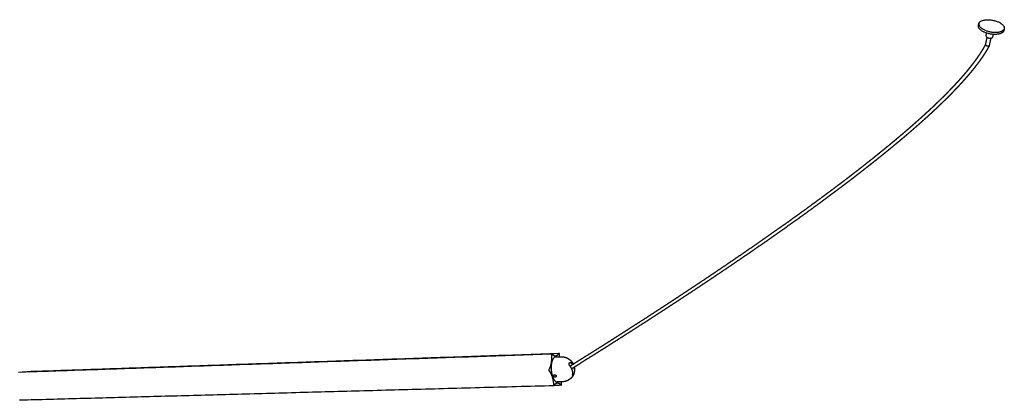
# Model space of a CAD drawing. Header units: millimetres. Extents: x 4502 to 7904, y 1635 to 3214.
# Tile 8 of 8: x 7235 to 7904, y 2635 to 2893. Entities that reach past the tile are written whole.
import ezdxf

# ---------------------------------------------------------------- set-up
doc = ezdxf.new("R2010")
doc.units = ezdxf.units.MM
doc.layers.add('Make2D$Visible$Curvas', color=7, linetype='Continuous')

msp = doc.modelspace()

# ---------------------------------------------------------------- linework, layer by layer
at = {"layer": 'Make2D$Visible$Curvas', "color": 7, "lineweight": -3}
for points, weights, degree, knots in [([(7886.58, 2890.6), (7886.62, 2890.83), (7886.73, 2891.05), (7888.57, 2894.72), (7896.99, 2892.6), (7904.58, 2890.69), (7903.8, 2887.19)], [2282.57865214, 2330.44826771, 2387.47532139, 1693.37070801, 2390.56594755, 1740.14616482, 2283.11814581], 2, [-31.870346, -31.870346, -31.870346, -30.630528, -30.630528, -15.315264, -15.315264, -1.148833, -1.148833, -1.148833]), ([(7903.34, 2885.33), (7901.54, 2881.6), (7893.04, 2883.76), (7885.51, 2885.66), (7886.26, 2889.16)], [2380.0315737, 1677.76574687, 2376.94094755, 1739.85339969, 2283.53506984], 2, [-61.261057, -61.261057, -61.261057, -45.945793, -45.945793, -31.870346, -31.870346, -31.870346]), ([(7886.58, 2890.6), (7885.82, 2887.11), (7893.36, 2885.2), (7898.94, 2883.79), (7902.25, 2885.47)], [2282.57901427, 1739.12237014, 2375.94094755, 1865.58213839, 2102.25049901], 2, [31.870341, 31.870341, 31.870341, 45.945793, 45.945793, 57.129764, 57.129764, 57.129764]), ([(7891.41, 2882.14), (7891.2, 2881.19), (7893.27, 2880.72), (7895.34, 2880.25), (7895.78, 2881.15)], [2389.11592298, 1735.3973766, 2386.31988495, 1734.0595853, 2387.17091579], 2, [0.284676, 0.284676, 0.284676, 4.069329, 4.069329, 7.853982, 7.853982, 7.853982]), ([(7608.74, 2657.98), (7612.76, 2660.49), (7616.79, 2663.02), (7620.83, 2665.56), (7625.38, 2668.42), (7629.95, 2671.31), (7634.53, 2674.21), (7639, 2677.05), (7643.49, 2679.91), (7648, 2682.8), (7652.4, 2685.61), (7656.81, 2688.45), (7661.23, 2691.31), (7665.54, 2694.1), (7669.87, 2696.91), (7674.21, 2699.74), (7678.44, 2702.51), (7682.68, 2705.29), (7686.92, 2708.1), (7691.07, 2710.83), (7695.22, 2713.58), (7699.37, 2716.36), (7703.42, 2719.06), (7707.47, 2721.78), (7711.53, 2724.52), (7715.48, 2727.19), (7719.44, 2729.88), (7723.4, 2732.58), (7727.25, 2735.21), (7731.1, 2737.87), (7734.96, 2740.54), (7738.71, 2743.13), (7742.45, 2745.74), (7746.2, 2748.38), (7749.84, 2750.93), (7753.48, 2753.51), (7757.12, 2756.1), (7760.64, 2758.61), (7764.17, 2761.14), (7767.69, 2763.69), (7771.1, 2766.16), (7774.51, 2768.65), (7777.92, 2771.16), (7781.21, 2773.58), (7784.49, 2776.02), (7787.78, 2778.48), (7789.36, 2779.67), (7790.94, 2780.86), (7792.52, 2782.06), (7794.11, 2783.25), (7795.69, 2784.46), (7797.27, 2785.66), (7798.79, 2786.83), (7800.31, 2787.99), (7801.83, 2789.16), (7803.35, 2790.33), (7804.87, 2791.51), (7806.38, 2792.7), (7807.84, 2793.83), (7809.29, 2794.97), (7810.74, 2796.12), (7812.2, 2797.26), (7813.65, 2798.41), (7815.1, 2799.57), (7816.49, 2800.68), (7817.88, 2801.79), (7819.26, 2802.91), (7820.65, 2804.03), (7822.04, 2805.16), (7823.42, 2806.29), (7824.74, 2807.37), (7826.06, 2808.45), (7827.38, 2809.54), (7828.7, 2810.63), (7830.01, 2811.73), (7831.33, 2812.83), (7832.58, 2813.88), (7833.83, 2814.94), (7835.08, 2816), (7836.33, 2817.07), (7837.57, 2818.13), (7838.81, 2819.21), (7840, 2820.23), (7841.18, 2821.26), (7842.35, 2822.29), (7843.53, 2823.32), (7844.7, 2824.36), (7845.87, 2825.4), (7846.98, 2826.39), (7848.09, 2827.39), (7849.19, 2828.39), (7850.3, 2829.39), (7851.4, 2830.4), (7852.49, 2831.42), (7853.02, 2831.9), (7853.54, 2832.39), (7854.07, 2832.88), (7854.59, 2833.37), (7855.12, 2833.86), (7855.64, 2834.35), (7856.15, 2834.83), (7856.65, 2835.31), (7857.16, 2835.79), (7857.66, 2836.27), (7858.17, 2836.75), (7858.67, 2837.24), (7859.16, 2837.71), (7859.65, 2838.18), (7860.13, 2838.65), (7860.62, 2839.13), (7861.1, 2839.6), (7861.59, 2840.08), (7862.53, 2841), (7863.46, 2841.93), (7864.39, 2842.86), (7864.84, 2843.32), (7865.29, 2843.77), (7865.74, 2844.23), (7866.19, 2844.69), (7866.64, 2845.14), (7867.08, 2845.6), (7867.51, 2846.05), (7867.94, 2846.49), (7868.37, 2846.94), (7868.8, 2847.39), (7869.23, 2847.84), (7869.65, 2848.29), (7870.07, 2848.73), (7870.48, 2849.17), (7870.89, 2849.6), (7871.3, 2850.04), (7871.7, 2850.48), (7872.11, 2850.93), (7872.5, 2851.36), (7872.9, 2851.78), (7873.29, 2852.22), (7873.67, 2852.65), (7874.06, 2853.08), (7874.45, 2853.51), (7874.82, 2853.93), (7875.19, 2854.35), (7875.56, 2854.77), (7875.93, 2855.2), (7876.3, 2855.62), (7876.67, 2856.04), (7877.03, 2856.46), (7877.38, 2856.87), (7877.73, 2857.29), (7878.08, 2857.7), (7878.43, 2858.11), (7878.77, 2858.52), (7879.11, 2858.93), (7879.44, 2859.33), (7879.78, 2859.74), (7880.1, 2860.14), (7880.43, 2860.54), (7880.75, 2860.95), (7881.07, 2861.34), (7881.38, 2861.74), (7881.7, 2862.14), (7882, 2862.53), (7882.31, 2862.92), (7882.61, 2863.31), (7882.91, 2863.7), (7883.2, 2864.09), (7883.49, 2864.48), (7883.78, 2864.86), (7884.07, 2865.24), (7884.35, 2865.63), (7884.63, 2866), (7884.9, 2866.38), (7885.17, 2866.76), (7885.44, 2867.14), (7885.7, 2867.51), (7885.97, 2867.88), (7886.22, 2868.25), (7886.48, 2868.62), (7886.73, 2868.99), (7886.97, 2869.35), (7887.22, 2869.72), (7887.46, 2870.08), (7887.69, 2870.44), (7887.93, 2870.8), (7888.16, 2871.16), (7888.38, 2871.51), (7888.61, 2871.87), (7888.83, 2872.23), (7889.04, 2872.57), (7889.26, 2872.92), (7889.47, 2873.27), (7889.67, 2873.62), (7889.88, 2873.96), (7890.08, 2874.31), (7890.27, 2874.65), (7890.46, 2874.99), (7890.65, 2875.33), (7890.82, 2875.63), (7890.98, 2875.93), (7891.14, 2876.23)], [2739.67522215, 2734.4762809, 2729.27754375, 2724.07908618, 2718.24520795, 2712.41163355, 2706.57848787, 2700.89613293, 2695.21410941, 2689.53255473, 2684.00131065, 2678.47046543, 2672.94016962, 2667.56029476, 2662.18081058, 2656.80188231, 2651.57363562, 2646.34585492, 2641.11872311, 2636.04152734, 2630.96486046, 2625.88892361, 2620.96318947, 2616.0380221, 2611.11364471, 2606.339106, 2601.56522037, 2596.79223539, 2592.16901884, 2587.54649001, 2582.92492392, 2578.45323351, 2573.98232698, 2569.51251212, 2565.19189495, 2560.87216001, 2556.55365088, 2552.38441343, 2548.21612863, 2544.04918263, 2540.03129018, 2536.01446485, 2531.99914172, 2528.13258512, 2524.26720533, 2520.40349443, 2518.54575537, 2516.68837938, 2514.83143359, 2512.97440231, 2511.11773464, 2509.26150393, 2507.47959455, 2505.69806133, 2503.91698062, 2502.13576537, 2500.3549893, 2498.57473705, 2496.86823435, 2495.16216198, 2493.45660619, 2491.75109257, 2490.04604851, 2488.34157147, 2486.71075317, 2485.08041017, 2483.45064148, 2481.82088973, 2480.19168283, 2478.56313395, 2477.00774954, 2475.45290093, 2473.89870143, 2472.34475629, 2470.79139797, 2469.23875799, 2467.75913244, 2466.28010739, 2464.80181458, 2463.32364885, 2461.84617227, 2460.36953902, 2458.96527088, 2457.56168652, 2456.15893861, 2454.75655787, 2453.35492373, 2451.95421685, 2450.62564093, 2449.29785083, 2447.97102806, 2446.64427171, 2445.31837796, 2443.9935586, 2443.35807953, 2442.72283141, 2442.08784169, 2441.45287158, 2440.81814814, 2440.18370013, 2439.56714674, 2438.95083225, 2438.33478581, 2437.71883849, 2437.10316061, 2436.48778514, 2435.89004059, 2435.29256273, 2434.69538239, 2434.09835191, 2433.5015972, 2432.90515374, 2431.74764955, 2430.59125238, 2429.43625329, 2428.87640804, 2428.31685698, 2427.75763844, 2427.19858052, 2426.63984763, 2426.08148303, 2425.54048286, 2424.99981796, 2424.45953023, 2423.9193003, 2423.37941286, 2422.83991356, 2422.31789102, 2421.79621167, 2421.27492279, 2420.75368284, 2420.23283178, 2419.71242245, 2419.20911929, 2418.70618836, 2418.20367791, 2417.70150471, 2417.1997201, 2416.6983832, 2416.21407597, 2415.73019658, 2415.24680418, 2414.76331003, 2414.28024938, 2413.7976802, 2413.32819944, 2412.85913664, 2412.39055862, 2411.93049661, 2411.4709245, 2411.01191664, 2410.56101319, 2410.11059505, 2409.66072472, 2409.21960228, 2408.77896397, 2408.33889399, 2407.90711326, 2407.47586239, 2407.04521739, 2406.622977, 2406.20127875, 2405.78021195, 2405.36733989, 2404.95504055, 2404.54340104, 2404.13999503, 2403.73718741, 2403.33507809, 2402.94097539, 2402.5474998, 2402.15474899, 2401.77024331, 2401.38636148, 2401.00320791, 2400.62834733, 2400.25415504, 2399.8807525, 2399.51514859, 2399.15026921, 2398.78623389, 2398.43001459, 2398.07452936, 2397.71990171, 2397.37326022, 2397.02738081, 2396.68240401, 2396.34512649, 2396.00866948, 2395.67318133, 2395.34519534, 2395.01806368, 2394.69193548, 2394.37350112, 2394.05593642, 2393.73940189, 2393.46229073, 2393.18593419, 2392.91046821], 3, [3.576289, 3.576289, 3.576289, 3.576289, 27.230923, 27.230923, 27.230923, 53.776973, 53.776973, 53.776973, 79.636814, 79.636814, 79.636814, 104.812444, 104.812444, 104.812444, 129.303355, 129.303355, 129.303355, 153.108339, 153.108339, 153.108339, 176.230467, 176.230467, 176.230467, 198.668397, 198.668397, 198.668397, 220.423577, 220.423577, 220.423577, 241.496166, 241.496166, 241.496166, 261.885498, 261.885498, 261.885498, 281.594232, 281.594232, 281.594232, 300.621763, 300.621763, 300.621763, 318.968784, 318.968784, 318.968784, 336.636176, 336.636176, 336.636176, 345.130858, 345.130858, 345.130858, 353.625958, 353.625958, 353.625958, 361.78107, 361.78107, 361.78107, 369.936808, 369.936808, 369.936808, 377.754654, 377.754654, 377.754654, 385.572374, 385.572374, 385.572374, 393.052345, 393.052345, 393.052345, 400.532259, 400.532259, 400.532259, 407.676142, 407.676142, 407.676142, 414.818988, 414.818988, 414.818988, 421.626072, 421.626072, 421.626072, 428.432602, 428.432602, 428.432602, 434.905571, 434.905571, 434.905571, 441.377011, 441.377011, 441.377011, 447.51529, 447.51529, 447.51529, 453.653323, 453.653323, 453.653323, 456.597586, 456.597586, 456.597586, 459.541788, 459.541788, 459.541788, 462.403017, 462.403017, 462.403017, 465.263828, 465.263828, 465.263828, 468.04267, 468.04267, 468.04267, 470.820873, 470.820873, 470.820873, 476.212683, 476.212683, 476.212683, 478.826218, 478.826218, 478.826218, 481.439084, 481.439084, 481.439084, 483.97069, 483.97069, 483.97069, 486.502063, 486.502063, 486.502063, 488.951547, 488.951547, 488.951547, 491.40082, 491.40082, 491.40082, 493.769605, 493.769605, 493.769605, 496.136965, 496.136965, 496.136965, 498.423934, 498.423934, 498.423934, 500.711374, 500.711374, 500.711374, 502.937009, 502.937009, 502.937009, 505.122265, 505.122265, 505.122265, 507.268897, 507.268897, 507.268897, 509.373962, 509.373962, 509.373962, 511.43952, 511.43952, 511.43952, 513.464852, 513.464852, 513.464852, 515.450868, 515.450868, 515.450868, 517.397226, 517.397226, 517.397226, 519.30488, 519.30488, 519.30488, 521.172701, 521.172701, 521.172701, 523.000357, 523.000357, 523.000357, 524.789899, 524.789899, 524.789899, 526.541108, 526.541108, 526.541108, 528.253109, 528.253109, 528.253109, 529.927034, 529.927034, 529.927034, 531.563607, 531.563607, 531.563607, 533.161836, 533.161836, 533.161836, 534.561224, 534.561224, 534.561224, 534.561224]), ([(7893.5, 2875.36), (7893.48, 2875.33), (7893.47, 2875.3), (7893.45, 2875.26), (7893.26, 2874.91), (7893.07, 2874.57), (7892.88, 2874.22), (7892.69, 2873.87), (7892.49, 2873.52), (7892.29, 2873.17), (7892.08, 2872.81), (7891.87, 2872.46), (7891.66, 2872.1), (7891.44, 2871.74), (7891.22, 2871.38), (7891, 2871.03), (7890.77, 2870.66), (7890.54, 2870.3), (7890.31, 2869.93), (7890.07, 2869.56), (7889.83, 2869.2), (7889.59, 2868.83), (7889.34, 2868.46), (7889.09, 2868.08), (7888.84, 2867.71), (7888.59, 2867.33), (7888.33, 2866.96), (7888.06, 2866.58), (7887.79, 2866.2), (7887.52, 2865.82), (7887.25, 2865.44), (7886.97, 2865.05), (7886.69, 2864.66), (7886.41, 2864.28), (7886.12, 2863.89), (7885.83, 2863.5), (7885.54, 2863.11), (7885.24, 2862.71), (7884.94, 2862.32), (7884.64, 2861.93), (7884.33, 2861.53), (7884.02, 2861.13), (7883.71, 2860.73), (7883.39, 2860.32), (7883.07, 2859.92), (7882.75, 2859.52), (7882.42, 2859.11), (7882.09, 2858.7), (7881.76, 2858.3), (7881.42, 2857.89), (7881.08, 2857.47), (7880.74, 2857.06), (7880.39, 2856.65), (7880.04, 2856.23), (7879.69, 2855.82), (7879.33, 2855.39), (7878.97, 2854.97), (7878.61, 2854.56), (7878.24, 2854.13), (7877.86, 2853.7), (7877.49, 2853.27), (7877.11, 2852.84), (7876.74, 2852.42), (7876.36, 2852), (7875.97, 2851.56), (7875.58, 2851.12), (7875.18, 2850.69), (7874.79, 2850.25), (7874.39, 2849.82), (7873.99, 2849.39), (7873.58, 2848.94), (7873.17, 2848.5), (7872.76, 2848.05), (7872.34, 2847.61), (7871.93, 2847.17), (7871.51, 2846.73), (7871.08, 2846.27), (7870.65, 2845.82), (7870.22, 2845.37), (7869.79, 2844.92), (7869.35, 2844.47), (7868.92, 2844.02), (7868.47, 2843.56), (7868.01, 2843.1), (7867.56, 2842.64), (7867.11, 2842.18), (7866.66, 2841.72), (7866.2, 2841.26), (7865.27, 2840.32), (7864.32, 2839.39), (7863.38, 2838.46), (7862.89, 2837.98), (7862.4, 2837.5), (7861.91, 2837.02), (7861.42, 2836.55), (7860.93, 2836.07), (7860.44, 2835.6), (7859.93, 2835.11), (7859.42, 2834.63), (7858.91, 2834.15), (7858.4, 2833.66), (7857.89, 2833.18), (7857.38, 2832.7), (7856.86, 2832.2), (7856.33, 2831.71), (7855.8, 2831.22), (7855.28, 2830.73), (7854.75, 2830.24), (7854.22, 2829.75), (7853.12, 2828.73), (7852.01, 2827.72), (7850.9, 2826.71), (7849.79, 2825.71), (7848.68, 2824.71), (7847.56, 2823.71), (7846.38, 2822.67), (7845.2, 2821.63), (7844.02, 2820.59), (7842.84, 2819.55), (7841.65, 2818.52), (7840.46, 2817.5), (7839.22, 2816.42), (7837.97, 2815.35), (7836.71, 2814.28), (7835.46, 2813.22), (7834.2, 2812.16), (7832.94, 2811.11), (7831.63, 2810), (7830.3, 2808.9), (7828.98, 2807.81), (7827.66, 2806.72), (7826.33, 2805.63), (7825.01, 2804.54), (7823.62, 2803.41), (7822.23, 2802.29), (7820.83, 2801.16), (7819.44, 2800.04), (7818.05, 2798.93), (7816.66, 2797.82), (7815.2, 2796.66), (7813.75, 2795.51), (7812.29, 2794.36), (7810.83, 2793.21), (7809.37, 2792.07), (7807.91, 2790.93), (7806.39, 2789.75), (7804.87, 2788.57), (7803.34, 2787.39), (7801.82, 2786.22), (7800.3, 2785.05), (7798.77, 2783.89), (7797.19, 2782.68), (7795.6, 2781.48), (7794.01, 2780.28), (7792.43, 2779.08), (7790.84, 2777.89), (7789.25, 2776.7), (7785.96, 2774.24), (7782.66, 2771.8), (7779.37, 2769.37), (7775.95, 2766.86), (7772.54, 2764.38), (7769.12, 2761.91), (7765.59, 2759.35), (7762.05, 2756.82), (7758.52, 2754.31), (7754.87, 2751.71), (7751.23, 2749.14), (7747.58, 2746.59), (7743.83, 2743.95), (7740.07, 2741.34), (7736.32, 2738.74), (7732.46, 2736.07), (7728.59, 2733.42), (7724.74, 2730.79), (7720.77, 2728.08), (7716.81, 2725.4), (7712.85, 2722.73), (7708.78, 2719.99), (7704.72, 2717.27), (7700.67, 2714.56), (7696.51, 2711.79), (7692.35, 2709.04), (7688.2, 2706.31), (7683.95, 2703.5), (7679.7, 2700.72), (7675.46, 2697.96), (7671.12, 2695.13), (7666.79, 2692.32), (7662.47, 2689.53), (7658.04, 2686.67), (7653.62, 2683.83), (7649.22, 2681.02), (7644.71, 2678.14), (7640.21, 2675.28), (7635.73, 2672.44), (7631.15, 2669.53), (7626.57, 2666.65), (7622.01, 2663.79), (7617.96, 2661.24), (7613.91, 2658.71), (7609.87, 2656.19)], [2374.28325929, 2374.31346684, 2374.3436744, 2374.37388195, 2374.68032269, 2374.98814096, 2375.29717679, 2375.61321352, 2375.93053929, 2376.24898212, 2376.57452751, 2376.90132291, 2377.22920418, 2377.56402442, 2377.90003618, 2378.23709372, 2378.58131384, 2378.92664115, 2379.2729408, 2379.62671426, 2379.98154601, 2380.33730027, 2380.70038204, 2381.06449598, 2381.42951638, 2381.80186963, 2382.17517775, 2382.5493323, 2382.9313339, 2383.31422717, 2383.69790039, 2384.08939235, 2384.48176749, 2384.87491782, 2385.27566786, 2385.67725494, 2386.07958635, 2386.48976143, 2386.90073481, 2387.31241141, 2387.73190973, 2388.152162, 2388.57308581, 2389.00205613, 2389.43175788, 2389.862104, 2390.30039643, 2390.73936162, 2391.17893013, 2391.62691555, 2392.07556456, 2392.52479449, 2392.98181344, 2393.4394941, 2393.89777176, 2394.36426091, 2394.8313259, 2395.29890398, 2395.77925536, 2396.26019551, 2396.74165497, 2397.22276893, 2397.70445287, 2398.18665091, 2398.68556782, 2399.18501132, 2399.6849266, 2400.18495558, 2400.6854837, 2401.18645579, 2401.70423952, 2402.2225382, 2402.74130108, 2403.2599105, 2403.77897721, 2404.29845522, 2404.83512854, 2405.3722575, 2405.90979434, 2406.44720412, 2406.98505336, 2407.52329898, 2408.07864145, 2408.634411, 2409.19056646, 2409.74671293, 2410.30324882, 2410.8601348, 2412.00855706, 2413.1585809, 2414.30990831, 2414.90294439, 2415.4963398, 2416.09006052, 2416.68378826, 2417.27786131, 2417.87224619, 2418.4840248, 2419.09615032, 2419.70859167, 2420.321001, 2420.93372055, 2421.5467209, 2422.17738565, 2422.80836778, 2423.43963752, 2424.07080641, 2424.70227241, 2425.33400891, 2426.65068091, 2427.96857302, 2429.28746814, 2430.60601674, 2431.92565774, 2433.24620929, 2434.63806441, 2436.03096741, 2437.42473742, 2438.81851829, 2440.21324372, 2441.60875735, 2443.07584812, 2444.54388503, 2446.0127144, 2447.48136437, 2448.95083803, 2450.42100279, 2451.96342367, 2453.50665174, 2455.05055499, 2456.59444539, 2458.13906422, 2459.68429698, 2461.30196298, 2462.92036406, 2464.53938637, 2466.15819352, 2467.77764304, 2469.3976367, 2471.09057817, 2472.7841543, 2474.47826605, 2476.17221596, 2477.86674204, 2479.56175876, 2481.32983336, 2483.09849118, 2484.86764585, 2486.63648714, 2488.40583275, 2490.17560862, 2492.01902715, 2493.86293494, 2495.70725635, 2497.55133342, 2499.39588829, 2501.24085468, 2505.07757177, 2508.91611572, 2512.75598797, 2516.74309138, 2520.7318372, 2524.72178555, 2528.85929553, 2532.99826965, 2537.13831806, 2541.42618408, 2545.71538898, 2550.00558541, 2554.44356037, 2558.88272818, 2563.32277972, 2567.91131304, 2572.50090162, 2577.09126795, 2581.83003599, 2586.5697885, 2591.31027647, 2596.19925925, 2601.08910821, 2605.97959956, 2611.01896779, 2616.0591364, 2621.09990276, 2626.28929963, 2631.47940925, 2636.67004913, 2642.01007604, 2647.3507185, 2652.6918104, 2658.18204523, 2663.6728842, 2669.16417646, 2674.80451526, 2680.44537336, 2686.08661381, 2691.87738929, 2697.66864072, 2703.46024272, 2708.63667115, 2713.81341436, 2718.99039678], 3, [4.443656, 4.443656, 4.443656, 4.443656, 4.599896, 4.599896, 4.599896, 6.200661, 6.200661, 6.200661, 7.837844, 7.837844, 7.837844, 9.511647, 9.511647, 9.511647, 11.22115, 11.22115, 11.22115, 12.967181, 12.967181, 12.967181, 14.750977, 14.750977, 14.750977, 16.571726, 16.571726, 16.571726, 18.429278, 18.429278, 18.429278, 20.325788, 20.325788, 20.325788, 22.26098, 22.26098, 22.26098, 24.233769, 24.233769, 24.233769, 26.245181, 26.245181, 26.245181, 28.294923, 28.294923, 28.294923, 30.383965, 30.383965, 30.383965, 32.51163, 32.51163, 32.51163, 34.68004, 34.68004, 34.68004, 36.886264, 36.886264, 36.886264, 39.132116, 39.132116, 39.132116, 41.439237, 41.439237, 41.439237, 43.744862, 43.744862, 43.744862, 46.130548, 46.130548, 46.130548, 48.516747, 48.516747, 48.516747, 50.983131, 50.983131, 50.983131, 53.44889, 53.44889, 53.44889, 55.996271, 55.996271, 55.996271, 58.543123, 58.543123, 58.543123, 61.170987, 61.170987, 61.170987, 63.798828, 63.798828, 63.798828, 69.21817, 69.21817, 69.21817, 72.009615, 72.009615, 72.009615, 74.80112, 74.80112, 74.80112, 77.674404, 77.674404, 77.674404, 80.547574, 80.547574, 80.547574, 83.503543, 83.503543, 83.503543, 86.459084, 86.459084, 86.459084, 92.619187, 92.619187, 92.619187, 98.7778, 98.7778, 98.7778, 105.269028, 105.269028, 105.269028, 111.760305, 111.760305, 111.760305, 118.584671, 118.584671, 118.584671, 125.408313, 125.408313, 125.408313, 132.567315, 132.567315, 132.567315, 139.726245, 139.726245, 139.726245, 147.220853, 147.220853, 147.220853, 154.714551, 154.714551, 154.714551, 162.545692, 162.545692, 162.545692, 170.37611, 170.37611, 170.37611, 178.54415, 178.54415, 178.54415, 186.710816, 186.710816, 186.710816, 195.217232, 195.217232, 195.217232, 203.722567, 203.722567, 203.722567, 221.410253, 221.410253, 221.410253, 239.776074, 239.776074, 239.776074, 258.82107, 258.82107, 258.82107, 278.54607, 278.54607, 278.54607, 298.950583, 298.950583, 298.950583, 320.037376, 320.037376, 320.037376, 341.805873, 341.805873, 341.805873, 364.25631, 364.25631, 364.25631, 387.390208, 387.390208, 387.390208, 411.206287, 411.206287, 411.206287, 435.707675, 435.707675, 435.707675, 460.893213, 460.893213, 460.893213, 486.762438, 486.762438, 486.762438, 513.317388, 513.317388, 513.317388, 537.051692, 537.051692, 537.051692, 537.051692]), ([(7893.5, 2875.37), (7893.48, 2875.32), (7893.43, 2875.27), (7893.33, 2875.2), (7893.23, 2875.16), (7893.11, 2875.14), (7892.98, 2875.12), (7892.83, 2875.11), (7892.68, 2875.12), (7892.52, 2875.14), (7892.31, 2875.18), (7892.16, 2875.23), (7892.06, 2875.26), (7891.96, 2875.3), (7891.82, 2875.36), (7891.64, 2875.46), (7891.51, 2875.54), (7891.4, 2875.63), (7891.3, 2875.72), (7891.22, 2875.81), (7891.16, 2875.9), (7891.12, 2875.99), (7891.11, 2876.08), (7891.11, 2876.13), (7891.12, 2876.16)], [2391.81960966, 2391.73978874, 2391.62240804, 2391.48432156, 2391.38792628, 2391.30762965, 2391.24637352, 2391.20614189, 2391.18775668, 2391.19083342, 2391.22113695, 2391.27091262, 2391.31444439, 2391.35792225, 2391.44075506, 2391.58163644, 2391.70545184, 2391.84359691, 2391.99277586, 2392.14895357, 2392.30770594, 2392.46462427, 2392.61939026, 2392.71935274, 2392.76905133], 3, [-2.18728, -2.18728, -2.18728, -2.18728, -1.864181, -1.681371, -1.493466, -1.301945, -1.108476, -0.914844, -0.722847, -0.534206, -0.350471, 0, 0, 0, 0.350476, 0.534216, 0.722863, 0.914867, 1.108507, 1.301981, 1.493508, 1.681417, 1.864229, 2.054078, 2.054078, 2.054078, 2.054078]), ([(7598.96, 2664.22), (7596.86, 2664.15), (7596.11, 2659.79), (7595.35, 2655.41), (7596.71, 2651.2)], [2750.26287329, 2370.61172459, 2741.5193836, 2364.69107766, 2740.03640684], 2, [11.823068, 11.823068, 11.823068, 23.975692, 23.975692, 36.128316, 36.128316, 36.128316]), ([(7596.16, 2666.29), (7596.1, 2666.29), (7596.06, 2666.18), (7596.02, 2666.07), (7596.03, 2665.91)], [2743.92740065, 2530.16220146, 2743.62417268, 2529.90933272, 2743.46103432], 2, [0.2528143, 0.2528143, 0.2528143, 0.6500059, 0.6500059, 1.0471976, 1.0471976, 1.0471976]), ([(7602.54, 2664.34), (7603.49, 2664.37), (7604.44, 2664.25), (7605.35, 2663.98), (7606.25, 2663.71), (7607.11, 2663.31), (7607.88, 2662.78), (7608.67, 2662.23), (7609.38, 2661.57), (7609.96, 2660.81), (7610.31, 2660.34), (7610.62, 2659.84), (7610.87, 2659.32)], [2747.14113514, 2746.87212188, 2746.57523122, 2746.26236706, 2745.95494771, 2745.63617284, 2745.31838117, 2744.99377121, 2744.67457011, 2744.37366863, 2744.18872504, 2744.01229516, 2743.84697768], 3, [0, 0, 0, 0, 3.79322, 3.79322, 3.79322, 7.519954, 7.519954, 7.519954, 11.327271, 11.327271, 11.327271, 13.668345, 13.668345, 13.668345, 13.668345]), ([(7608.68, 2658.05), (7608.62, 2658.12), (7608.57, 2658.19), (7608.46, 2658.35), (7608.41, 2658.43), (7608.33, 2658.6), (7608.29, 2658.68), (7608.22, 2658.85), (7608.19, 2658.94), (7608.11, 2659.2), (7608.09, 2659.37), (7608.1, 2659.59), (7608.11, 2659.67), (7608.14, 2659.8), (7608.17, 2659.86), (7608.2, 2659.91)], [2736.39723677, 2736.39431889, 2736.39932835, 2736.42492747, 2736.44580649, 2736.50258734, 2736.53840068, 2736.62544942, 2736.67687597, 2736.84971187, 2736.99366317, 2737.2356683, 2737.32199014, 2737.49685701, 2737.58620175, 2737.67755001], 3, [0, 0, 0, 0, 0.37557, 0.37557, 0.75114, 0.75114, 1.12671, 1.12671, 1.502279, 1.502279, 2.253419, 2.253419, 2.628989, 2.628989, 3.004559, 3.004559, 3.004559, 3.004559]), ([(7608.41, 2660.26), (7608.44, 2660.31), (7608.48, 2660.35), (7608.56, 2660.41), (7608.61, 2660.43), (7608.71, 2660.45), (7608.77, 2660.45), (7608.88, 2660.44), (7608.94, 2660.43), (7609.13, 2660.36), (7609.26, 2660.29), (7609.52, 2660.08), (7609.65, 2659.96), (7609.76, 2659.82)], [2738.35255001, 2738.45033705, 2738.54793987, 2738.73509475, 2738.82539972, 2738.99969214, 2739.08227063, 2739.23364261, 2739.30337873, 2739.49515174, 2739.59227445, 2739.72967929, 2739.76639115, 2739.77223677], 3, [0, 0, 0, 0, 0.375838, 0.375838, 0.751676, 0.751676, 1.127515, 1.127515, 1.503353, 1.503353, 2.255029, 2.255029, 3.006706, 3.006706, 3.006706, 3.006706]), ([(7611.57, 2657.25), (7611.63, 2656.97), (7611.67, 2656.68), (7611.7, 2656.39), (7611.76, 2655.81), (7611.76, 2655.23), (7611.69, 2654.65), (7611.65, 2654.32), (7611.6, 2653.99), (7611.52, 2653.67)], [2743.28501787, 2743.2184209, 2743.15563734, 2743.09693187, 2742.97898454, 2742.87813066, 2742.79599073, 2742.74887959, 2742.70815013, 2742.67392741], 3, [1.254989, 1.254989, 1.254989, 1.254989, 2.430033, 2.430033, 2.430033, 4.792338, 4.792338, 4.792338, 6.151722, 6.151722, 6.151722, 6.151722]), ([(7594.29, 2655.56), (7594.21, 2655.45), (7594.23, 2655.23), (7594.25, 2655.02), (7594.33, 2654.92)], [2735.47697878, 2368.8050551, 2735.22464632, 2368.74300245, 2735.36950045], 2, [0, 0, 0, 0.523599, 0.523599, 1.047198, 1.047198, 1.047198]), ([(7597.56, 2651.22), (7597.54, 2651.27), (7597.53, 2651.33), (7597.52, 2651.43), (7597.53, 2651.48), (7597.54, 2651.61), (7597.57, 2651.69), (7597.61, 2651.76)], [2739.29313585, 2739.26949236, 2739.2412844, 2739.17837557, 2739.14360809, 2739.04155284, 2738.96981333, 2738.89169496], 3, [0, 0, 0, 0, 0.2469029, 0.2469029, 0.4938059, 0.4938059, 0.9063199, 0.9063199, 0.9063199, 0.9063199]), ([(7599.23, 2650.76), (7599.23, 2650.75), (7599.22, 2650.73), (7599.15, 2650.65), (7599.08, 2650.59), (7598.9, 2650.51), (7598.8, 2650.49), (7598.57, 2650.49), (7598.45, 2650.5), (7598.22, 2650.57), (7598.1, 2650.62), (7597.89, 2650.75), (7597.8, 2650.84), (7597.65, 2651.02), (7597.59, 2651.12), (7597.56, 2651.22)], [2738.25133483, 2738.26949148, 2738.28788219, 2738.41502849, 2738.53097988, 2738.75683043, 2738.86546919, 2739.06185104, 2739.14603474, 2739.27999945, 2739.32876582, 2739.38556815, 2739.39383454, 2739.37134886, 2739.34041167, 2739.29313585], 3, [0.904228, 0.904228, 0.904228, 0.904228, 0.988786, 0.988786, 1.483179, 1.483179, 1.977572, 1.977572, 2.471965, 2.471965, 2.966358, 2.966358, 3.460751, 3.460751, 3.955144, 3.955144, 3.955144, 3.955144]), ([(7597.61, 2651.76), (7597.62, 2651.77), (7597.63, 2651.78), (7597.7, 2651.88), (7597.78, 2651.94), (7597.92, 2652.01), (7597.97, 2652.03), (7598.07, 2652.05), (7598.12, 2652.06), (7598.29, 2652.06), (7598.41, 2652.04), (7598.64, 2651.97), (7598.75, 2651.91), (7598.95, 2651.76), (7599.04, 2651.67), (7599.18, 2651.48), (7599.24, 2651.38), (7599.27, 2651.27)], [2738.89169496, 2738.87630061, 2738.86065855, 2738.74832868, 2738.64658006, 2738.49140783, 2738.44009091, 2738.33804581, 2738.28707349, 2738.14153614, 2738.05039683, 2737.89821372, 2737.8356201, 2737.75198215, 2737.73025623, 2737.73383845, 2737.75870156, 2737.80659388], 3, [0.90632, 0.90632, 0.90632, 0.90632, 0.987612, 0.987612, 1.481418, 1.481418, 1.728321, 1.728321, 1.975223, 1.975223, 2.469029, 2.469029, 2.962835, 2.962835, 3.456641, 3.456641, 3.950447, 3.950447, 3.950447, 3.950447]), ([(7598.91, 2651.78), (7598.85, 2651.81), (7598.79, 2651.84), (7598.68, 2651.91), (7598.63, 2651.94), (7598.59, 2651.98)], [2741.55464954, 2741.58104292, 2741.6015497, 2741.62855485, 2741.63642675, 2741.63987559], 3, [-1.2597812, -1.2597812, -1.2597812, -1.2597812, -0.9882384, -0.9882384, -0.7542334, -0.7542334, -0.7542334, -0.7542334]), ([(7599.27, 2651.27), (7599.3, 2651.17), (7599.32, 2651.07), (7599.3, 2650.9), (7599.27, 2650.82), (7599.23, 2650.76)], [2737.80659388, 2737.85447488, 2737.92462686, 2738.08083077, 2738.16333368, 2738.25133483], 3, [0, 0, 0, 0, 0.494393, 0.494393, 0.9042278, 0.9042278, 0.9042278, 0.9042278]), ([(7610.55, 2651.3), (7610.48, 2651.19), (7610.41, 2651.08), (7610.26, 2650.86), (7610.19, 2650.75), (7610.11, 2650.65), (7609.68, 2650.08), (7609.19, 2649.57), (7608.08, 2648.7), (7607.48, 2648.33), (7606.83, 2648.05), (7606.75, 2648.01), (7606.67, 2647.98), (7606.58, 2647.94), (7606.12, 2647.75), (7605.63, 2647.61), (7604.63, 2647.4), (7604.12, 2647.34), (7603.6, 2647.32)], [2742.54113229, 2742.54125498, 2742.54247058, 2742.54707663, 2742.55045671, 2742.55491703, 2742.5788086, 2742.63356062, 2742.80096241, 2742.91214267, 2743.04881394, 2743.06615761, 2743.08390278, 2743.1020429, 2743.20454108, 2743.31943759, 2743.57250452, 2743.71034378, 2743.85726438], 3, [0, 0, 0, 0, 0.54201, 0.54201, 1.08159, 1.08159, 1.08159, 3.974924, 3.974924, 6.827799, 6.827799, 6.827799, 7.189202, 7.189202, 7.189202, 9.233457, 9.233457, 11.296344, 11.296344, 11.296344, 11.296344]), ([(7610.79, 2651.82), (7610.75, 2651.77), (7610.72, 2651.73), (7610.66, 2651.67), (7610.64, 2651.65), (7610.59, 2651.63), (7610.57, 2651.63), (7610.54, 2651.64), (7610.52, 2651.66), (7610.49, 2651.73), (7610.48, 2651.81), (7610.48, 2652.02), (7610.5, 2652.14), (7610.52, 2652.29)], [2741.40945279, 2741.31559535, 2741.21424248, 2741.00560116, 2740.8976731, 2740.67480893, 2740.56150635, 2740.33916949, 2740.22892829, 2739.90110837, 2739.70000794, 2739.33412422, 2739.17893442, 2739.05143461], 3, [0, 0, 0, 0, 0.375838, 0.375838, 0.751676, 0.751676, 1.127515, 1.127515, 1.503353, 1.503353, 2.255029, 2.255029, 3.006706, 3.006706, 3.006706, 3.006706]), ([(7611.2, 2652.62), (7611.19, 2652.6), (7611.18, 2652.58), (7611.15, 2652.49), (7611.12, 2652.41), (7611.06, 2652.28), (7611.03, 2652.22), (7611, 2652.17)], [2742.58448426, 2742.57169077, 2742.558222, 2742.48747534, 2742.41912954, 2742.26546996, 2742.17972089, 2742.08445279], 3, [2.1595919, 2.1595919, 2.1595919, 2.1595919, 2.2534192, 2.2534192, 2.6289891, 2.6289891, 3.0045589, 3.0045589, 3.0045589, 3.0045589]), ([(7611.52, 2653.67), (7611.51, 2653.64), (7611.51, 2653.61), (7611.48, 2653.5), (7611.46, 2653.42), (7611.41, 2653.24), (7611.38, 2653.15), (7611.3, 2652.91), (7611.25, 2652.76), (7611.2, 2652.62)], [2742.67392853, 2742.68511385, 2742.69530464, 2742.73262368, 2742.75114746, 2742.76790818, 2742.76588397, 2742.73059398, 2742.67410975, 2742.58448426], 3, [0.629314, 0.629314, 0.629314, 0.629314, 0.75114, 0.75114, 1.12671, 1.12671, 1.502279, 1.502279, 2.159592, 2.159592, 2.159592, 2.159592]), ([(7611.6, 2654.06), (7611.59, 2653.99), (7611.57, 2653.91), (7611.55, 2653.78), (7611.53, 2653.72), (7611.52, 2653.67)], [2742.42643461, 2742.49007697, 2742.54508873, 2742.62301929, 2742.65063119, 2742.67392853], 3, [0, 0, 0, 0, 0.3755699, 0.3755699, 0.6293142, 0.6293142, 0.6293142, 0.6293142]), ([(7602.7, 2645.16), (7602.79, 2645.06), (7602.86, 2645.17), (7602.93, 2645.29), (7602.91, 2645.5)], [2753.06226024, 2384.37832924, 2753.45944683, 2384.75332924, 2753.71177929], 2, [-1.047198, -1.047198, -1.047198, -0.523599, -0.523599, 0, 0, 0])]:
    msp.add_rational_spline(points, weights, degree=degree, knots=knots, dxfattribs=at)
for points, weights, degree in [([(7886.26, 2889.16), (7886.58, 2890.6)], [2283.53506984, 2282.57865214], 1), ([(7891.41, 2882.14), (7891.83, 2884.11)], [2287.58774464, 2286.28107011], 1), ([(7903.66, 2886.77), (7903.29, 2886), (7902.25, 2885.47)], [2379.0315737, 2189.674379, 2102.25049901], 2), ([(7903.48, 2885.74), (7903.44, 2885.53), (7903.34, 2885.33)], [2284.07750075, 2328.12873494, 2380.0315737], 2), ([(7903.8, 2887.19), (7903.48, 2885.74)], [2283.11814581, 2284.07750075], 1), ([(7903.8, 2887.19), (7903.76, 2886.98), (7903.66, 2886.77)], [2283.11814581, 2327.15070553, 2379.0315737], 2), ([(7891.12, 2876.16), (7892.19, 2881.11)], [2291.48140442, 2288.1764344], 1), ([(7894.66, 2880.62), (7893.53, 2875.44)], [2288.25625481, 2291.71417333], 1), ([(7895.78, 2881.15), (7895.8, 2881.21), (7895.81, 2881.26)], [2387.17091579, 2383.5586568, 2387.38650821], 2), ([(7896.24, 2883.23), (7895.81, 2881.26)], [2286.42214272, 2287.72984309], 1), ([(7891.12, 2876.16), (7891.12, 2876.18), (7891.13, 2876.2), (7891.14, 2876.22)], [2392.77058581, 2392.81155087, 2392.85167857, 2392.89070674], 3), ([(7891.14, 2876.22), (7891.14, 2876.22), (7891.14, 2876.23), (7891.14, 2876.23)], [2392.89070674, 2392.8968725, 2392.90301075, 2392.90912061], 3), ([(7893.51, 2875.37), (7893.51, 2875.37), (7893.51, 2875.37), (7893.5, 2875.37)], [2391.83842603, 2391.83212483, 2391.82585239, 2391.81960966], 3), ([(7893.53, 2875.44), (7893.53, 2875.42), (7893.52, 2875.39), (7893.51, 2875.37)], [2391.95869645, 2391.91767842, 2391.87750057, 2391.83842603], 3), ([(7233.95, 2653.94), (7596.16, 2666.29)], [2686.34097862, 2377.24727361], 1), ([(7239.95, 2654.33), (7601.23, 2666.68)], [2697.61039758, 2388.51240916], 1), ([(7596.06, 2665.56), (7596.52, 2659.15), (7594.4, 2655.75)], [2743.40224309, 2374.92524562, 2735.8322692], 2), ([(7596.38, 2666.09), (7596.03, 2666.07)], [2744.40705256, 2744.71014223], 1), ([(7596.03, 2665.91), (7596.06, 2665.56)], [2743.46103432, 2743.40224309], 1), ([(7596.24, 2666.25), (7596.2, 2666.3), (7596.16, 2666.29)], [2744.11055337, 2656.80334281, 2743.92740065], 2), ([(7596.38, 2666.09), (7596.24, 2666.25)], [2744.40705256, 2744.11055337], 1), ([(7598.73, 2664.78), (7597.53, 2664.74), (7596.38, 2666.09)], [2749.89166713, 2659.80095186, 2744.40705256], 2), ([(7601.04, 2666.44), (7600.03, 2664.82), (7598.73, 2664.78)], [2756.32265026, 2652.56268954, 2749.89166713], 2), ([(7598.96, 2664.22), (7602.54, 2664.34)], [2382.40570409, 2379.70150921], 1), ([(7601.15, 2666.63), (7601.04, 2666.44)], [2756.67794068, 2756.32265026], 1), ([(7601.23, 2666.68), (7601.19, 2666.68), (7601.15, 2666.63)], [2756.89192976, 2656.37032396, 2756.67794068], 2), ([(7601.37, 2666.51), (7601.32, 2666.69), (7601.23, 2666.68)], [2757.19779481, 2399.94554603, 2756.89192976], 2), ([(7601.37, 2666.51), (7601.4, 2666.43), (7601.41, 2666.33)], [2757.19779481, 2663.2860492, 2757.2199814], 2), ([(7601.43, 2665.98), (7601.41, 2666.33)], [2757.16119017, 2757.2199814], 1), ([(7601.61, 2664.31), (7601.49, 2665.14), (7601.43, 2665.98)], [2718.18878547, 2729.60570488, 2757.16119017], 2), ([(7608.14, 2659.79), (7608.41, 2660.26)], [2738.92246964, 2738.35255001], 1), ([(7608.2, 2659.91), (7608.25, 2660), (7608.31, 2660.09)], [2737.67755001, 2737.27387902, 2738.00951713], 2), ([(7608.31, 2660.09), (7608.36, 2660.18), (7608.41, 2660.26)], [2738.00951713, 2737.61144891, 2738.35255001], 2), ([(7610.52, 2652.29), (7611, 2655.21), (7608.68, 2658.05)], [2739.05143461, 2500.60529686, 2736.39723677], 2), ([(7609.76, 2659.82), (7610.09, 2659.42), (7610.36, 2659)], [2739.77223677, 2703.82043651, 2678.88000333], 2), ([(7611.31, 2657.09), (7611.84, 2655.52), (7611.6, 2654.06)], [2622.555741, 2617.93877593, 2742.42643461], 2), ([(7239.69, 2654.09), (7239.7, 2654.1), (7239.71, 2654.12)], [3110.8241199, 3111.94750252, 3113.09272461], 2), ([(7239.73, 2654.13), (7239.86, 2654.28)], [3113.12542842, 3113.44801502], 1), ([(7239.86, 2654.28), (7239.9, 2654.33), (7239.95, 2654.33)], [3113.44801502, 3000.14557801, 3113.66200411], 2), ([(7594.4, 2655.75), (7594.29, 2655.56)], [2735.8322692, 2735.47697878], 1), ([(7594.33, 2654.92), (7594.47, 2654.75)], [2735.36950045, 2735.66599964], 1), ([(7594.47, 2654.75), (7597.05, 2651.75), (7597.51, 2645.33)], [2735.66599964, 2373.85046226, 2740.01162345], 2), ([(7596.71, 2651.2), (7598.01, 2647.17), (7600.01, 2647.22)], [2740.03640684, 2393.5133494, 2746.97900253], 2), ([(7597.61, 2651.76), (7597.62, 2651.76)], [2470.96598882, 2470.97052075], 1), ([(7610.49, 2652.05), (7610.79, 2651.82)], [2741.48906331, 2741.40945279], 1), ([(7611.2, 2652.62), (7611.02, 2652.16), (7610.81, 2651.72), (7610.55, 2651.3)], [2742.58415174, 2742.55515336, 2742.54067886, 2742.54113229], 3), ([(7610.9, 2651.99), (7610.84, 2651.9), (7610.79, 2651.82)], [2741.74548487, 2741.00907331, 2741.40945279], 2), ([(7611, 2652.17), (7610.95, 2652.08), (7610.9, 2651.99)], [2742.08445279, 2741.34664319, 2741.74548487], 2), ([(7597.71, 2644.62), (7234.9, 2634.75)], [2370.86180238, 2679.53597756], 1), ([(7597.51, 2645.33), (7597.53, 2644.98)], [2740.01162345, 2739.95283222], 1), ([(7597.53, 2644.98), (7597.56, 2644.62), (7597.71, 2644.62)], [2739.95283222, 1965.59188742, 2740.27634806], 2), ([(7597.71, 2644.62), (7597.76, 2644.63), (7597.79, 2644.68)], [2740.27634806, 2636.32924063, 2740.49487294], 2), ([(7597.79, 2644.68), (7597.91, 2644.87)], [2740.49487294, 2740.85016335], 1), ([(7597.91, 2644.87), (7598.94, 2646.55), (7600.27, 2646.59)], [2740.85016335, 2640.20844869, 2747.39418079], 2), ([(7598.01, 2645.03), (7602.7, 2645.16)], [2757.16541048, 2753.06226024], 1), ([(7603.6, 2647.32), (7600.01, 2647.22)], [2374.32766314, 2377.02898049], 1), ([(7600.27, 2646.59), (7601.45, 2646.62), (7602.56, 2645.32)], [2747.39418079, 2666.49243851, 2752.76576105], 2), ([(7602.56, 2645.32), (7602.7, 2645.16)], [2752.76576105, 2753.06226024], 1), ([(7602.89, 2645.85), (7602.83, 2646.58), (7602.82, 2647.3)], [2753.77057052, 2706.26371858, 2671.14863637], 2), ([(7602.91, 2645.5), (7602.89, 2645.85)], [2753.71177929, 2753.77057052], 1), ([(7234.9, 2634.75), (7234.72, 2634.74), (7234.7, 2635.06)], [3097.04642241, 2221.5378221, 3096.72290656], 2)]:
    msp.add_rational_spline(points, weights, degree=degree, dxfattribs=at)

doc.saveas('drawing.dxf')
